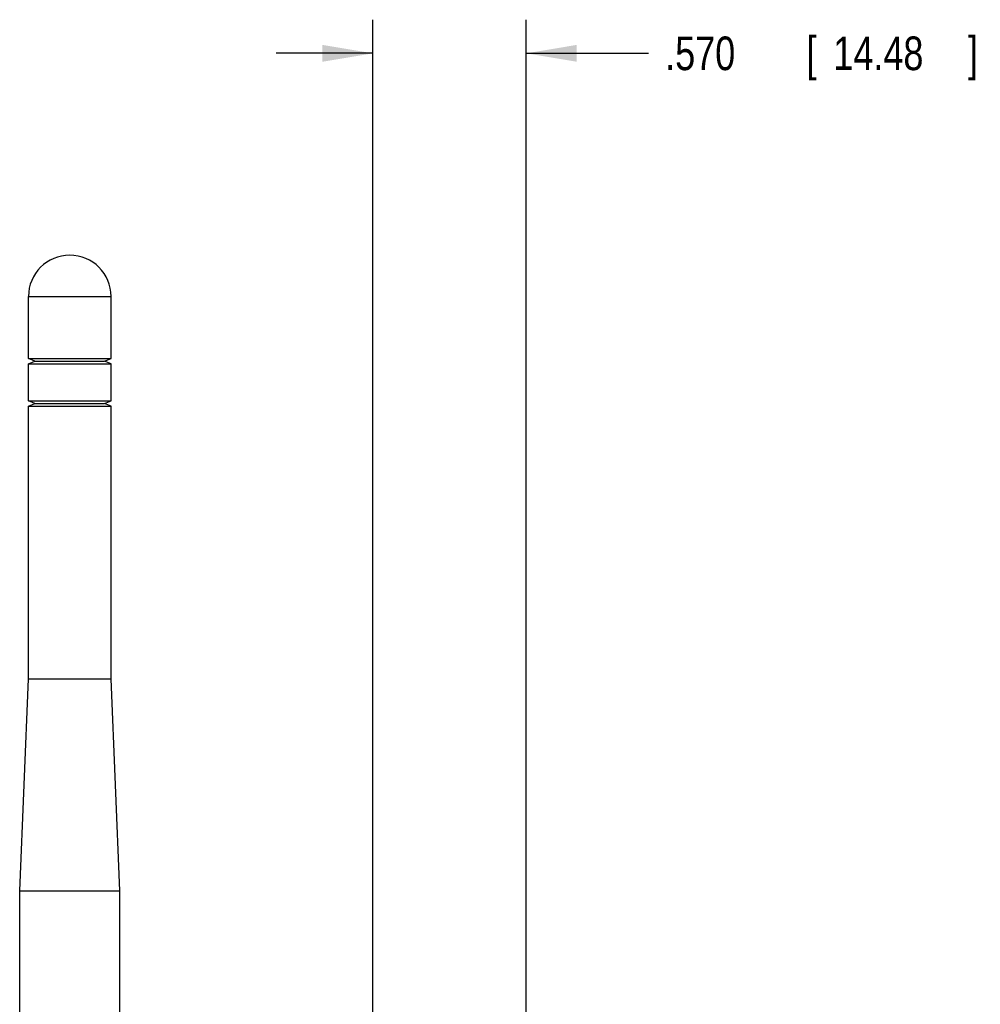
# Model space of a CAD drawing. Header units: inches. Extents: x 0 to 34, y 0 to 22.
# Tile 18 of 50: x 5.3 to 8.8, y 13.5 to 17.2. Entities that reach past the tile are written whole.
import ezdxf

# ---------------------------------------------------------------- set-up
doc = ezdxf.new("R2010")
doc.units = ezdxf.units.IN
doc.header["$LTSCALE"] = 1.87
doc.header["$MEASUREMENT"] = 0
doc.layers.get('0').update_dxf_attribs({"linetype": 'CONTINUOUS'})
doc.layers.add('DIMENSIONS', color=7, linetype='CONTINUOUS')
doc.styles.get("Standard").update_dxf_attribs({"font": 'txt', "width": 0.8})
doc.dimstyles.new('DIMSTYLE_1', dxfattribs={"dimtxt": 0.125, "dimasz": 0.1875, "dimexe": 0.18, "dimexo": 0.0625, "dimgap": 0.09, "dimtad": 0, "dimtih": 1, "dimtoh": 1, "dimdec": 3, "dimzin": 4, "dimdsep": 46, "dimtxsty": 'STANDARD', "dimblk": '_FILLED', "dimblk1": '_FILLED', "dimblk2": '_FILLED', "dimcen": 0.09, "dimadec": 0, "dimazin": 0, "dimtp": 0.01, "dimtm": 0.01, "dimtfac": 1, "dimtdec": 3, "dimtofl": 0, "dimtmove": 0, "dimatfit": 3, "dimldrblk": '_FILLED', "dimfxl": 1, "dimtolj": 1, "dimtzin": 4, "dimarcsym": 0})

# ---------------------------------------------------------------- blocks, each defined once
blk = doc.blocks.new('_FILLED')
at = {"color": 0, "linetype": 'BYBLOCK'}
blk.add_solid([(0, 0), (-1, 0.167), (-1, -0.167)], dxfattribs=at)
blk = doc.blocks.new('*D8')
at = {"layer": 'DIMENSIONS', "color": 2, "linetype": 'CONTINUOUS'}
for p, q in [((6.566, 11.6209), (6.566, 17.1646)), ((7.136, 11.6209), (7.136, 17.1646)), ((6.566, 17.0396), (6.206, 17.0396)), ((7.136, 17.0396), (7.5896, 17.0396))]:
    blk.add_line(p, q, dxfattribs=at)
at = {"layer": 'DIMENSIONS', "color": 2, "linetype": 'CONTINUOUS', "xscale": 0.1875, "yscale": 0.1875, "zscale": 0.1875}
blk.add_blockref('_FILLED', (6.566, 17.0396), dxfattribs=at)
at = {"layer": 'DIMENSIONS', "color": 2, "linetype": 'CONTINUOUS', "xscale": 0.1875, "yscale": 0.1875, "zscale": 0.1875, "rotation": 180}
blk.add_blockref('_FILLED', (7.136, 17.0396), dxfattribs=at)
at = {"layer": 'DIMENSIONS', "color": 2, "linetype": 'CONTINUOUS', "width": 0.8}
for s, p in [('.570', (7.6521, 16.9771)), ('[', (8.1771, 16.9771)), ('14.48', (8.2771, 16.9771)), (']', (8.7771, 16.9771))]:
    blk.add_text(s, height=0.125, dxfattribs=at).set_placement(p)

msp = doc.modelspace()

# ---------------------------------------------------------------- linework, layer by layer
at = {"color": 7, "linetype": 'CONTINUOUS'}
for p, q in [((5.2858, 15.9057), (5.2858, 16.136)), ((5.2858, 16.136), (5.5929, 16.136)), ((5.5929, 15.9057), (5.5929, 16.136)), ((5.3096, 15.8959), (5.2858, 15.9057)), ((5.2858, 15.9057), (5.5929, 15.9057)), ((5.2858, 15.886), (5.3096, 15.8959)), ((5.2858, 15.7482), (5.2858, 15.886)), ((5.2858, 15.886), (5.5929, 15.886)), ((5.3096, 15.8959), (5.5691, 15.8959)), ((5.5691, 15.8959), (5.5929, 15.9057)), ((5.5929, 15.886), (5.5691, 15.8959)), ((5.5929, 15.7482), (5.5929, 15.886)), ((5.3096, 15.7384), (5.2858, 15.7482)), ((5.2858, 15.7482), (5.5929, 15.7482)), ((5.2858, 15.7286), (5.3096, 15.7384)), ((5.3096, 15.7384), (5.5691, 15.7384)), ((5.5691, 15.7384), (5.5929, 15.7482)), ((5.5929, 15.7286), (5.5691, 15.7384)), ((5.2858, 14.7148), (5.2858, 15.7286)), ((5.2858, 15.7286), (5.5929, 15.7286)), ((5.5929, 14.7148), (5.5929, 15.7286)), ((5.2533, 13.9274), (5.2858, 14.7148)), ((5.2858, 14.7148), (5.5929, 14.7148)), ((5.6254, 13.9274), (5.5929, 14.7148)), ((5.2533, 12.825), (5.2533, 13.9274)), ((5.2533, 13.9274), (5.6254, 13.9274)), ((5.6254, 12.825), (5.6254, 13.9274))]:
    msp.add_line(p, q, dxfattribs=at)
msp.add_arc((5.4394, 16.136), 0.1535, 0, 180, dxfattribs=at)

# ---------------------------------------------------------------- dimensions: what is measured, and where the dimension line sits
at = {"layer": 'DIMENSIONS', "color": 2, "linetype": 'CONTINUOUS'}
dim = msp.add_linear_dim(base=(7.136, 17.0396), p1=(6.566, 11.6209), p2=(7.136, 11.6209), dimstyle='DIMSTYLE_1', dxfattribs=at)
dim.commit()
dim.dimension.update_dxf_attribs({"geometry": '*D8', "text_midpoint": (8.2646, 17.0396), "dimtype": 160})

doc.saveas('drawing.dxf')
